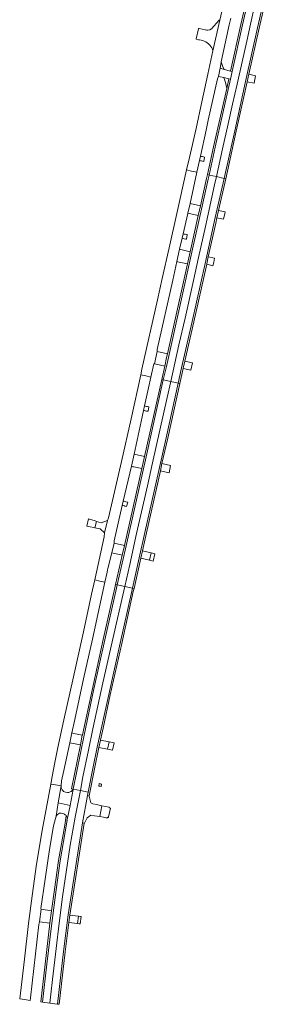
# Model space of a CAD drawing. Header units: metres. Extents: x 151213 to 156373, y 469495 to 475754.
# Tile 4 of 230: x 153620 to 153739, y 470033 to 470499. Entities that reach past the tile are written whole.
import ezdxf

# ---------------------------------------------------------------- set-up
doc = ezdxf.new("R2010")
doc.units = ezdxf.units.M
for name, color, linetype, lineweight in [('B-WE-VH-GESLOTENVERHARDING-GV', 252, 'Continuous', 18), ('B-WE-VH-HALFVERHARDING-GV', 252, 'Continuous', 18), ('B-WE-VH-HALFVERHARDING_GRIND-GV', 252, 'Continuous', 18), ('B-WE-VH-OPENVERHARDING-GV', 252, 'Continuous', 18)]:
    doc.layers.add(name, color=color, linetype=linetype, lineweight=lineweight)

msp = doc.modelspace()

# ---------------------------------------------------------------- linework, layer by layer
at = {"layer": 'B-WE-VH-GESLOTENVERHARDING-GV', "flags": 128}
for points in [[(153719.33, 470470.769), (153712.106, 470438.507), (153709.211, 470425.388), (153712.674, 470424.615), (153715.594, 470437.696), (153718.291, 470449.577), (153720.328, 470458.945), (153722.452, 470468.3), (153724.794, 470478.927), (153727.023, 470488.745), (153728.802, 470496.735), (153730.808, 470505.87), (153734.031, 470520.174), (153734.789, 470523.467), (153731.254, 470524.272), (153729.348, 470515.631), (153725.005, 470496.387), (153720.129, 470474.375)], [(153716.267, 470423.812), (153721.299, 470446.35), (153726.487, 470469.642), (153732.113, 470495.015), (153736.492, 470514.453), (153738.304, 470522.666), (153734.789, 470523.467), (153734.031, 470520.174), (153730.808, 470505.87), (153728.802, 470496.735), (153727.023, 470488.745), (153724.794, 470478.927), (153722.452, 470468.3), (153720.328, 470458.945), (153718.291, 470449.577), (153715.594, 470437.696), (153712.674, 470424.615)], [(153700.247, 470411.927), (153703.465, 470426.671), (153700.92, 470427.239), (153698.595, 470427.758), (153693.975, 470407.232), (153690.353, 470390.89), (153687.058, 470376.406), (153684.816, 470366.293), (153677.443, 470333.521), (153676.866, 470330.854), (153679.263, 470330.32), (153681.732, 470329.771), (153683.096, 470336.016), (153683.323, 470336.116), (153684.623, 470341.934), (153684.628, 470342.824), (153692.001, 470375.592), (153693.952, 470384.447), (153695.265, 470390.27), (153696.435, 470395.463), (153696.904, 470397.548), (153699.08, 470407.113), (153699.217, 470407.299)], [(153709.211, 470425.388), (153708.794, 470423.498), (153705.923, 470410.648), (153701.104, 470388.937), (153690.266, 470340.526), (153688.989, 470334.829), (153687.565, 470328.472), (153691.053, 470327.695), (153694.942, 470345.025), (153697.852, 470357.674), (153701.859, 470375.427), (153704.183, 470386.3), (153707.483, 470400.966), (153711.804, 470420.726), (153712.674, 470424.615)], [(153694.606, 470326.904), (153696.22, 470334.154), (153701.178, 470356.11), (153707.306, 470383.46), (153712.143, 470405.341), (153715.786, 470421.657), (153716.267, 470423.812), (153712.674, 470424.615), (153711.804, 470420.726), (153707.483, 470400.966), (153704.183, 470386.3), (153701.859, 470375.427), (153697.852, 470357.674), (153694.942, 470345.025), (153691.053, 470327.695)], [(153664.302, 470251.199), (153664.333, 470252.248), (153668.171, 470269.044), (153668.645, 470271.118), (153672.478, 470287.565), (153673.757, 470293.334), (153677.096, 470308.729), (153678.266, 470314.024), (153678.73, 470316.126), (153680.631, 470324.733), (153681.732, 470329.771), (153679.263, 470330.32), (153676.866, 470330.854), (153672.351, 470309.988), (153667.736, 470289.796), (153661.709, 470263.258), (153661.242, 470261.915), (153659.814, 470256.107), (153659.67, 470254.143), (153655.18, 470233.837), (153657.615, 470233.293), (153659.954, 470232.77), (153660.993, 470237.536), (153661.222, 470238.582), (153661.375, 470239.241), (153663.263, 470246.571)], [(153687.565, 470328.472), (153679.417, 470292.108), (153669.951, 470249.895), (153665.805, 470231.463), (153669.293, 470230.684), (153671.719, 470241.076), (153674.913, 470255.709), (153680.034, 470278.296), (153682.415, 470289.286), (153685.914, 470304.666), (153689.364, 470320.11), (153691.053, 470327.695)], [(153672.92, 470229.874), (153676.128, 470244.232), (153678.837, 470256.272), (153685.376, 470285.525), (153688.846, 470301.034), (153694.606, 470326.904), (153691.053, 470327.695), (153689.364, 470320.11), (153685.914, 470304.666), (153682.415, 470289.286), (153680.034, 470278.296), (153674.913, 470255.709), (153671.719, 470241.076), (153669.293, 470230.684)], [(153644.378, 470161.399), (153645.649, 470167.726), (153649.897, 470187.08), (153654.089, 470205.863), (153659.954, 470232.77), (153657.615, 470233.293), (153655.18, 470233.837), (153653.668, 470226.999), (153649.818, 470209.331), (153645.056, 470187.996), (153640.604, 470167.655), (153637.766, 470154.466), (153636.324, 470147.446), (153635.073, 470140.808), (153634.399, 470137.252), (153636.623, 470136.83), (153639.21, 470136.34), (153639.498, 470138.763), (153640.467, 470143.694), (153643.401, 470156.765)], [(153665.805, 470231.463), (153665.47, 470229.973), (153659.971, 470205.49), (153654.631, 470181.43), (153650.069, 470160.344), (153644.967, 470134.848), (153648.329, 470134.175), (153649.492, 470140.704), (153652.189, 470153.217), (153654.291, 470163.439), (153658.98, 470185.2), (153664.119, 470208.022), (153668.346, 470226.539), (153669.293, 470230.684)], [(153652.015, 470133.438), (153654.206, 470144.575), (153656.275, 470154.633), (153661.725, 470179.682), (153667.111, 470203.955), (153672.603, 470228.453), (153672.92, 470229.874), (153669.293, 470230.684), (153668.346, 470226.539), (153664.119, 470208.022), (153658.98, 470185.2), (153654.291, 470163.439), (153652.189, 470153.217), (153649.492, 470140.704), (153648.329, 470134.175)], [(153624.557, 470034.882), (153624.696, 470036.154), (153628.751, 470070.73), (153629.017, 470072.044), (153629.776, 470078.019), (153629.682, 470078.359), (153631.647, 470092.271), (153633.673, 470106.22), (153635.488, 470116.541), (153635.798, 470118.153), (153636.909, 470122.054), (153637.917, 470128.309), (153639.21, 470136.34), (153636.623, 470136.83), (153634.399, 470137.252), (153630.246, 470115.341), (153627.676, 470099.306), (153625.495, 470084.391), (153623.839, 470071.311), (153621.887, 470054.443), (153619.664, 470035.605), (153621.933, 470035.27)], [(153642.262, 470121.089), (153641.991, 470120.117), (153642.141, 470120.063), (153641.974, 470119.159), (153638.835, 470100.921), (153636.871, 470087.197), (153634.776, 470071.431), (153632.419, 470051.955), (153630.423, 470034.047), (153633.902, 470033.596), (153634.368, 470037.754), (153635.108, 470044.822), (153636.83, 470059.447), (153638.272, 470071.45), (153639.924, 470083.802), (153642.197, 470099.836), (153643.564, 470108.318), (153645.857, 470121.544), (153648.329, 470134.175), (153644.967, 470134.848), (153644.923, 470134.628), (153643.45, 470127.133)], [(153649.294, 470118.847), (153651.685, 470131.76), (153652.015, 470133.438), (153648.329, 470134.175), (153645.857, 470121.544), (153643.564, 470108.318), (153642.197, 470099.836), (153639.924, 470083.802), (153638.272, 470071.45), (153636.83, 470059.447), (153635.108, 470044.822), (153634.368, 470037.754), (153633.902, 470033.596), (153637.585, 470033.119), (153640.389, 470058.015), (153642.526, 470075.389)]]:
    msp.add_lwpolyline(points, close=True, dxfattribs=at)
for points in [[(153716.727, 470509.629), (153714.235, 470498.62), (153711.034, 470484.093), (153708.676, 470473.091), (153705.844, 470460.049), (153703.054, 470447.332), (153699.942, 470433.741), (153698.595, 470427.758), (153700.92, 470427.239), (153703.465, 470426.671), (153704.686, 470432.266), (153705.141, 470434.325), (153707.839, 470446.559), (153708.811, 470451.257), (153713.139, 470470.839), (153713.652, 470472.038), (153714.418, 470475.887), (153714.676, 470477.681), (153714.954, 470478.959), (153718.739, 470496.395), (153719.489, 470499.613)], [(153639.21, 470136.34), (153637.917, 470128.309), (153643.45, 470127.133), (153644.923, 470134.628), (153644.066, 470133.789), (153643.526, 470133.487), (153642.848, 470133.266), (153642.33, 470133.194), (153641.295, 470133.402)], [(153639.756, 470134.525), (153639.393, 470135.065)], [(153641.686, 470122.174), (153641.758, 470122.078), (153642.262, 470121.089), (153643.45, 470127.133), (153637.917, 470128.309), (153636.909, 470122.054)], [(153639.343, 470123.419), (153640.592, 470123.117)]]:
    msp.add_lwpolyline(points, dxfattribs=at)
at = {"layer": 'B-WE-VH-GESLOTENVERHARDING-GV'}
for points in [[(153639.393, 470135.065, -0.0320593), (153639.21, 470136.34)], [(153641.295, 470133.402, -0.2291896), (153639.756, 470134.525)], [(153636.909, 470122.054, -0.2224115), (153638.438, 470123.416)], [(153638.438, 470123.416, -0.1138146), (153639.343, 470123.419)], [(153640.592, 470123.117, -0.0977017), (153641.686, 470122.174)]]:
    msp.add_lwpolyline(points, format="xyb", dxfattribs=at)
at = {"layer": 'B-WE-VH-HALFVERHARDING-GV', "flags": 128}
for points in [[(153719.355, 470474.58), (153720.129, 470474.375), (153725.005, 470496.387), (153729.348, 470515.631), (153731.254, 470524.272), (153730.474, 470524.45), (153729.727, 470521.062), (153728.709, 470516.45), (153728.567, 470515.805), (153724.224, 470496.562)], [(153716.267, 470423.812), (153717.048, 470423.638), (153722.08, 470446.176), (153727.268, 470469.468), (153727.282, 470469.531), (153728.063, 470473.053), (153732.894, 470494.841), (153737.247, 470514.164), (153737.273, 470514.279), (153738.001, 470517.581), (153739.084, 470522.488), (153738.304, 470522.666), (153736.492, 470514.453), (153732.113, 470495.015), (153726.487, 470469.642), (153721.299, 470446.35)], [(153728.063, 470473.053), (153727.282, 470469.531), (153730.441, 470468.875), (153731.169, 470472.324)], [(153708.43, 470425.562), (153709.211, 470425.388), (153712.106, 470438.507), (153719.33, 470470.769), (153718.55, 470470.943), (153717.522, 470466.353), (153711.325, 470438.681)], [(153689.504, 470340.779), (153689.119, 470339.058), (153688.21, 470335.009), (153686.784, 470328.646), (153687.565, 470328.472), (153688.989, 470334.829), (153690.266, 470340.526), (153701.104, 470388.937), (153705.923, 470410.648), (153708.794, 470423.498), (153709.211, 470425.388), (153708.43, 470425.562), (153708.013, 470423.671), (153705.142, 470410.822), (153704.112, 470406.182), (153700.315, 470389.073), (153699.021, 470383.294)], [(153712.917, 470405.109), (153712.924, 470405.167), (153713.692, 470408.608), (153716.567, 470421.483), (153717.048, 470423.638), (153716.267, 470423.812), (153715.786, 470421.657), (153712.143, 470405.341), (153707.306, 470383.46), (153701.178, 470356.11), (153696.22, 470334.154), (153694.606, 470326.904), (153695.387, 470326.731), (153696.984, 470333.904), (153697.001, 470333.979), (153697.768, 470337.377), (153701.958, 470355.934), (153707.758, 470381.82), (153708.064, 470383.165), (153708.087, 470383.286), (153708.831, 470386.653), (153712.366, 470402.642)], [(153700.247, 470411.927), (153699.217, 470407.299), (153704.112, 470406.182), (153705.142, 470410.822)], [(153712.917, 470405.109), (153716.046, 470404.437), (153716.68, 470407.16), (153716.848, 470407.903), (153713.692, 470408.608), (153712.924, 470405.167)], [(153695.265, 470390.27), (153693.952, 470384.447), (153694.498, 470384.323), (153695.004, 470384.208), (153699.021, 470383.294), (153700.315, 470389.073)], [(153708.064, 470383.165), (153710.97, 470382.464), (153711.38, 470384.213), (153711.769, 470386.012), (153708.831, 470386.653), (153708.087, 470383.286)], [(153689.504, 470340.779), (153684.623, 470341.934), (153683.323, 470336.116), (153683.678, 470336.036), (153684.175, 470335.923), (153688.21, 470335.009), (153689.119, 470339.058)], [(153696.984, 470333.904), (153700.503, 470333.111), (153701.291, 470336.563), (153697.768, 470337.377), (153697.001, 470333.979)], [(153678.636, 470292.283), (153677.329, 470286.455), (153669.178, 470250.106), (153669.17, 470250.07), (153668.137, 470245.475), (153665.025, 470231.638), (153665.805, 470231.463), (153669.951, 470249.895), (153679.417, 470292.108), (153687.565, 470328.472), (153686.784, 470328.646)], [(153677.688, 470247.521), (153679.618, 470256.097), (153686.157, 470285.35), (153686.933, 470288.82), (153689.627, 470300.86), (153695.387, 470326.731), (153694.606, 470326.904), (153688.846, 470301.034), (153685.376, 470285.525), (153678.837, 470256.272), (153676.128, 470244.232), (153672.92, 470229.874), (153673.702, 470229.7), (153676.908, 470244.055)], [(153678.636, 470292.283), (153673.757, 470293.334), (153672.478, 470287.565), (153672.739, 470287.505), (153673.227, 470287.393), (153673.634, 470287.3), (153677.329, 470286.455)], [(153686.933, 470288.82), (153686.157, 470285.35), (153690.257, 470284.504), (153691.009, 470287.908)], [(153652.985, 470258.896), (153654.637, 470258.578), (153655.244, 470258.461), (153655.994, 470261.509), (153655.362, 470261.696), (153653.731, 470262.178), (153652.138, 470262.649), (153651.335, 470259.214)], [(153657.655, 470257.997), (153659.814, 470256.107), (153661.242, 470261.915), (153658.162, 470260.868), (153655.994, 470261.509), (153655.244, 470258.461)], [(153663.263, 470246.571), (153668.137, 470245.475), (153669.17, 470250.07), (153669.178, 470250.106), (153664.302, 470251.199)], [(153681.003, 470243.124), (153681.784, 470246.594), (153677.688, 470247.521), (153676.908, 470244.055)], [(153682.742, 470242.728), (153683.525, 470246.2), (153681.784, 470246.594), (153681.003, 470243.124)], [(153648.336, 470155.762), (153644.183, 470135.005), (153644.967, 470134.848), (153650.069, 470160.344), (153654.631, 470181.43), (153659.971, 470205.49), (153665.47, 470229.973), (153665.805, 470231.463), (153665.025, 470231.638), (153664.69, 470230.149), (153659.19, 470205.664), (153653.85, 470181.601), (153649.286, 470160.507), (153649.262, 470160.389)], [(153657.833, 470158.031), (153659.07, 470163.716), (153662.506, 470179.51), (153667.892, 470203.781), (153673.384, 470228.278), (153673.702, 470229.7), (153672.92, 470229.874), (153672.603, 470228.453), (153667.111, 470203.955), (153661.725, 470179.682), (153656.275, 470154.633), (153654.206, 470144.575), (153652.015, 470133.438), (153651.685, 470131.76), (153652.461, 470131.564), (153652.471, 470131.608), (153654.99, 470144.417), (153657.073, 470154.537)], [(153644.378, 470161.399), (153643.401, 470156.765), (153648.336, 470155.762), (153649.262, 470160.389), (153645.243, 470161.22), (153644.752, 470161.322)], [(153657.073, 470154.537), (153661.183, 470153.677), (153661.946, 470157.18), (153657.833, 470158.031)], [(153661.183, 470153.677), (153663.484, 470153.196), (153664.282, 470156.697), (153661.946, 470157.18)], [(153640.922, 470117.739), (153638.044, 470101.044), (153636.078, 470087.306), (153634.749, 470077.304), (153633.982, 470071.532), (153633.975, 470071.468), (153631.624, 470052.047), (153629.628, 470034.133), (153630.423, 470034.047), (153632.419, 470051.955), (153634.776, 470071.431), (153636.871, 470087.197), (153638.835, 470100.921), (153641.974, 470119.159), (153642.141, 470120.063), (153641.991, 470120.117), (153642.262, 470121.089), (153641.758, 470122.078), (153641.686, 470122.174)], [(153650.082, 470118.71), (153649.294, 470118.847), (153642.526, 470075.389), (153640.389, 470058.015), (153637.585, 470033.119), (153638.38, 470033.032), (153641.184, 470057.921), (153642.887, 470071.767), (153643.319, 470075.282)], [(153633.975, 470071.468), (153633.982, 470071.532), (153634.749, 470077.304), (153629.776, 470078.019), (153629.017, 470072.044)], [(153643.319, 470075.282), (153642.887, 470071.767), (153647.051, 470071.223), (153647.479, 470074.699)], [(153647.818, 470071.123), (153648.227, 470071.07), (153648.679, 470074.531), (153648.464, 470074.561), (153647.479, 470074.699), (153647.051, 470071.223)]]:
    msp.add_lwpolyline(points, close=True, dxfattribs=at)
at = {"layer": 'B-WE-VH-HALFVERHARDING_GRIND-GV', "flags": 128}
for points in [[(153714.954, 470478.959), (153714.676, 470477.681), (153714.418, 470475.887), (153716.383, 470475.367), (153715.477, 470477.009)], [(153716.101, 470471.49), (153716.455, 470470.605), (153717.005, 470469.099), (153717.522, 470466.353), (153718.55, 470470.943)]]:
    msp.add_lwpolyline(points, close=True, dxfattribs=at)
at = {"layer": 'B-WE-VH-OPENVERHARDING-GV', "flags": 128}
for points in [[(153713.968, 470498.637), (153710.418, 470494.504), (153709.556, 470494.038), (153708.554, 470493.984), (153708.095, 470493.99), (153707.544, 470493.998), (153707.279, 470494.053), (153704.472, 470494.64), (153704.189, 470494.699), (153704.146, 470494.493), (153703.083, 470489.753), (153703.076, 470489.621), (153704.258, 470489.386), (153704.648, 470489.309), (153706.219, 470488.997), (153706.299, 470488.981), (153706.946, 470488.742)], [(153711.034, 470484.093), (153714.235, 470498.62), (153713.968, 470498.637)]]:
    msp.add_lwpolyline(points, dxfattribs=at)
at = {"layer": 'B-WE-VH-OPENVERHARDING-GV'}
msp.add_lwpolyline([(153706.946, 470488.742, -0.2276473), (153711.034, 470484.093)], format="xyb", dxfattribs=at)
at = {"layer": 'B-WE-VH-OPENVERHARDING-GV', "flags": 128}
for points in [[(153720.129, 470474.375), (153719.355, 470474.58), (153716.383, 470475.367), (153714.418, 470475.887), (153713.652, 470472.038), (153716.101, 470471.49), (153718.55, 470470.943), (153719.33, 470470.769)], [(153706.102, 470431.947), (153706.685, 470431.816), (153707.102, 470433.89), (153706.569, 470434.008), (153706.106, 470434.111), (153705.618, 470434.219), (153705.141, 470434.325), (153704.686, 470432.266), (153705.152, 470432.161), (153705.639, 470432.051), (153705.64, 470432.051)], [(153698.158, 470395.111), (153698.477, 470395.046), (153698.902, 470397.15), (153698.628, 470397.205), (153697.942, 470397.341), (153697.452, 470397.439), (153696.904, 470397.548), (153696.435, 470395.463), (153696.983, 470395.351), (153697.473, 470395.251)], [(153678.73, 470316.126), (153678.266, 470314.024), (153678.664, 470313.941), (153678.989, 470313.873), (153679.154, 470313.838), (153679.649, 470313.735), (153680.321, 470313.594), (153680.762, 470315.654), (153680.132, 470315.8), (153679.774, 470315.884), (153679.626, 470315.918), (153679.139, 470316.031)], [(153668.645, 470271.118), (153668.171, 470269.044), (153668.521, 470268.97), (153669.01, 470268.867), (153669.16, 470268.835), (153669.426, 470268.779), (153670.219, 470268.612), (153670.71, 470270.64), (153669.892, 470270.829), (153669.484, 470270.924), (153669.479, 470270.925), (153668.991, 470271.038)], [(153658.164, 470136.076), (153658.41, 470137.239), (153657.878, 470137.342), (153657.672, 470137.382), (153657.265, 470137.461), (153657.019, 470136.298), (153657.435, 470136.217), (153657.649, 470136.176)], [(153649.294, 470118.847), (153650.082, 470118.71), (153650.271, 470118.677), (153651.617, 470121.334), (153653.266, 470122.562), (153655.011, 470122.263), (153657.47, 470121.842), (153658.501, 470126.994), (153655.982, 470127.507), (153654.251, 470127.859), (153653.329, 470128.34), (153652.461, 470131.564), (153651.685, 470131.76)], [(153662.546, 470125.897), (153662.222, 470125.961), (153661.927, 470126.019), (153661.977, 470126.345), (153660.215, 470126.674), (153658.501, 470126.994), (153657.47, 470121.842), (153659.273, 470121.499), (153660.968, 470121.176), (153661.038, 470121.499), (153661.361, 470121.429), (153661.658, 470121.365), (153661.722, 470121.689)]]:
    msp.add_lwpolyline(points, close=True, dxfattribs=at)

doc.saveas('drawing.dxf')
